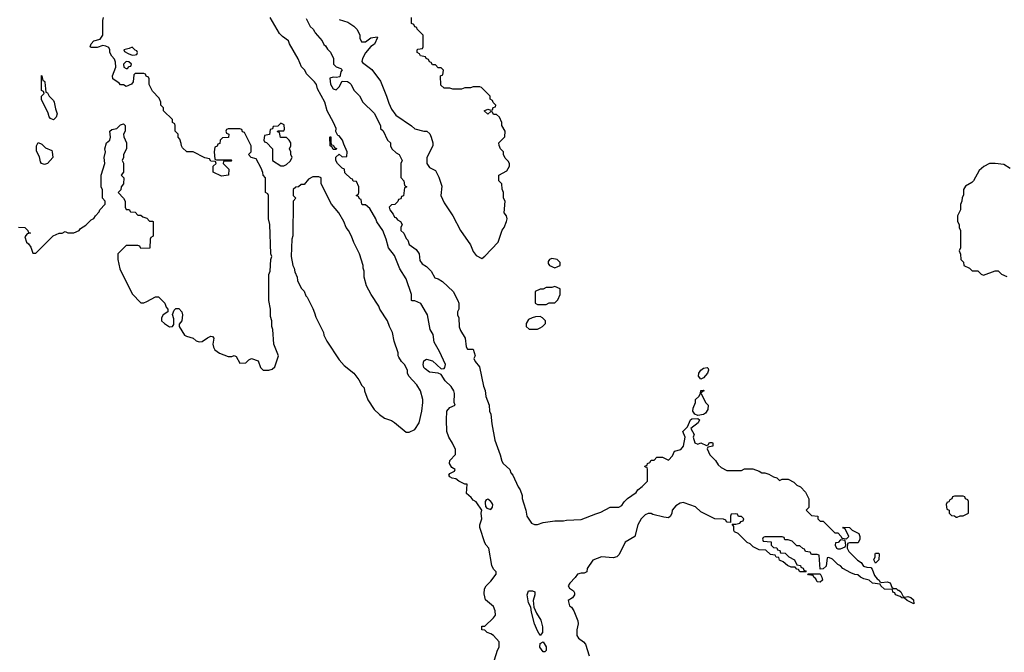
# Model space of a CAD drawing. Header units: inches. Extents: x 2735672 to 2903319, y 894031 to 1029782.
# Tile 72 of 167: x 2787979 to 2794733, y 1008975 to 1013316. Entities that reach past the tile are written whole.
import ezdxf

# ---------------------------------------------------------------- set-up
doc = ezdxf.new("R2010")
doc.units = ezdxf.units.IN
doc.header["$MEASUREMENT"] = 0
for name, color, linetype in [('C7081', 7, 'Continuous'), ('C7090', 7, 'Continuous'), ('C7091', 7, 'Continuous')]:
    doc.layers.add(name, color=color, linetype=linetype)

msp = doc.modelspace()

# ---------------------------------------------------------------- linework, layer by layer
at = {"layer": 'C7081', "color": 4}
for points, elevation in [([(2787970, 1011892), (2788014, 1011890), (2788034, 1011870), (2788038, 1011858), (2788054, 1011850), (2788030, 1011846), (2788014, 1011826), (2788024.7, 1011790), (2788038.8, 1011778.8), (2788055.3, 1011755.3), (2788070, 1011714), (2788090, 1011714), (2788208.4, 1011831.6), (2788250, 1011852), (2788270, 1011852), (2788290, 1011862), (2788310, 1011854), (2788350, 1011854), (2788386, 1011870), (2788396.4, 1011883.6), (2788433.6, 1011906.4), (2788470, 1011942), (2788488.4, 1011951.6), (2788498, 1011970), (2788523.1, 1011996.9), (2788529.1, 1012010.9), (2788566, 1012050), (2788566, 1012070), (2788548, 1012090), (2788547.3, 1012147.3), (2788538, 1012170), (2788538, 1012250), (2788562, 1012330), (2788558, 1012370), (2788568.7, 1012410), (2788564, 1012430), (2788575.3, 1012470), (2788598, 1012490), (2788602, 1012510), (2788598, 1012550), (2788610, 1012562), (2788646, 1012570), (2788670, 1012594), (2788690, 1012602), (2788702, 1012590), (2788702, 1012550), (2788692, 1012530), (2788692.7, 1012512.7), (2788712, 1012470), (2788711.3, 1012430), (2788692, 1012390), (2788692, 1012370), (2788682, 1012350), (2788691.3, 1012331.3), (2788692, 1012270), (2788674, 1012250), (2788694, 1012230), (2788691.1, 1012188.9), (2788674, 1012170), (2788672.7, 1012147.3), (2788654, 1012130), (2788691.6, 1012091.6), (2788702, 1012070), (2788702, 1012030), (2788710, 1012014), (2788730, 1012014), (2788738, 1011998), (2788770, 1011994), (2788790, 1011974), (2788810, 1011974), (2788823.6, 1011963.6), (2788850, 1011954), (2788870, 1011934), (2788890, 1011934), (2788894, 1011930), (2788894, 1011830), (2788878, 1011822), (2788874, 1011810), (2788872.7, 1011747.3), (2788810, 1011746), (2788802, 1011762), (2788790, 1011766), (2788710, 1011766), (2788652, 1011710), (2788652, 1011670), (2788665.4, 1011605.4), (2788750, 1011434), (2788810, 1011374), (2788830, 1011374), (2788850, 1011382), (2788910, 1011414), (2788930, 1011414), (2788974, 1011370), (2788983.6, 1011343.6), (2788994, 1011330), (2788994, 1011310), (2788962, 1011290), (2788952, 1011270), (2788952, 1011250), (2788972, 1011230), (2789007.5, 1011207.5), (2789026, 1011210), (2789036.4, 1011223.6), (2789036.4, 1011263.6), (2789028, 1011292), (2789038, 1011322), (2789050, 1011334), (2789070, 1011334), (2789090, 1011312), (2789096, 1011290), (2789091.3, 1011250), (2789072.7, 1011227.3), (2789072, 1011210), (2789110, 1011151.3), (2789123.5, 1011143.5), (2789170, 1011131.3), (2789190, 1011112), (2789210, 1011106), (2789230, 1011106.8), (2789266.3, 1011133.7), (2789290, 1011144.7), (2789302, 1011142), (2789311, 1011130), (2789304, 1011090), (2789307.5, 1011067.5), (2789318, 1011050), (2789350, 1011026.8), (2789410, 1011004.7), (2789434.6, 1011005.4), (2789450, 1011012), (2789463.6, 1011003.6), (2789490, 1010958), (2789530, 1010962), (2789550, 1010982), (2789570, 1010991.3), (2789614.8, 1010974.8), (2789631.3, 1010930), (2789650, 1010911.3), (2789688.4, 1010911.6), (2789710, 1010918), (2789730, 1010934), (2789754, 1011010), (2789722, 1011090), (2789715.3, 1011190), (2789708.7, 1011210), (2789708.7, 1011250), (2789700.2, 1011280.2), (2789699, 1011330), (2789689, 1011390), (2789688.4, 1011568.4), (2789698, 1011590), (2789702, 1011670), (2789708, 1011690), (2789702, 1011710), (2789695.3, 1011910), (2789686, 1011950), (2789686, 1012110), (2789682, 1012122), (2789666, 1012130), (2789666, 1012230), (2789648.4, 1012248.4), (2789647.3, 1012267.3), (2789636.4, 1012296.4), (2789602, 1012362), (2789566, 1012370), (2789548, 1012390), (2789566, 1012410), (2789566, 1012450), (2789522, 1012542), (2789507.3, 1012547.3), (2789502, 1012562), (2789490, 1012566), (2789410, 1012566), (2789398, 1012562), (2789394, 1012550), (2789398, 1012538), (2789414, 1012530), (2789411.6, 1012508.4), (2789370, 1012506), (2789354, 1012490), (2789352.7, 1012467.3), (2789338, 1012462), (2789332.7, 1012447.3), (2789318, 1012442), (2789312, 1012410), (2789318, 1012358), (2789330, 1012354), (2789430, 1012354), (2789434, 1012350), (2789430, 1012346), (2789390, 1012346), (2789378, 1012342), (2789374, 1012330), (2789414, 1012290), (2789411.6, 1012248.4), (2789363.1, 1012243.1), (2789306, 1012270), (2789306, 1012310), (2789326, 1012330), (2789322, 1012342), (2789290, 1012346), (2789282, 1012362), (2789250, 1012368), (2789170, 1012408), (2789126, 1012410), (2789096.4, 1012436.4), (2789088, 1012450), (2789087.3, 1012467.3), (2789076.4, 1012496.4), (2789066, 1012510), (2789066, 1012530), (2789046, 1012550), (2789046, 1012590), (2789042, 1012602), (2789026, 1012610), (2789026, 1012630), (2788966, 1012690), (2788966, 1012710), (2788946, 1012730), (2788946, 1012750), (2788936.4, 1012776.4), (2788890, 1012826), (2788866, 1012870), (2788866, 1012910), (2788862, 1012922), (2788847.3, 1012927.3), (2788842, 1012942), (2788830, 1012946), (2788770, 1012946), (2788762, 1012938), (2788758, 1012890), (2788746, 1012874), (2788710, 1012858), (2788690, 1012868), (2788670, 1012868), (2788660.4, 1012880.4), (2788618, 1012910), (2788615.3, 1012930), (2788638, 1012990), (2788636.4, 1013023.6), (2788630, 1013046), (2788610, 1013066), (2788598, 1013090), (2788598, 1013110), (2788590, 1013126), (2788570, 1013135.3), (2788550, 1013138), (2788510, 1013124), (2788470, 1013124), (2788462, 1013130), (2788469.1, 1013150.9), (2788488, 1013170), (2788530, 1013182), (2788548.7, 1013210), (2788548.7, 1013310), (2788554, 1013330)], 16), ([(2790000, 1012889.3), (2789990, 1012902), (2789945.2, 1012945.2), (2789934, 1012970), (2789912.9, 1012992.9), (2789890, 1013048), (2789829.1, 1013149.1), (2789822, 1013170), (2789780.7, 1013200.7), (2789762, 1013222), (2789698, 1013330)], 12), ([(2789943.6, 1013323.6), (2789972, 1013270), (2789991.1, 1013251.1), (2790000, 1013235.2)], 12), ([(2790000, 1012238), (2789990, 1012238), (2789959.6, 1012220.4), (2789930, 1012186), (2789910, 1012186), (2789891.6, 1012168.4), (2789872.7, 1012167.3), (2789854, 1012150), (2789854, 1012110), (2789872, 1012090), (2789854, 1012070), (2789851.6, 1011831.6), (2789844.7, 1011810), (2789842, 1011690), (2789852, 1011630), (2789862, 1011610), (2789865.4, 1011585.4), (2789882, 1011550), (2789885.4, 1011525.4), (2789910, 1011474), (2789930, 1011454), (2789941, 1011421), (2789950.9, 1011410.9), (2789990, 1011334), (2790000, 1011304)], 16)]:
    msp.add_lwpolyline(points, dxfattribs=dict(at, elevation=elevation))
at = {"layer": 'C7081', "color": 4, "elevation": 16}
for points in [[(2788750, 1013128), (2788730, 1013118), (2788694, 1013110), (2788698, 1013098), (2788723.6, 1013083.6), (2788750, 1013072), (2788770, 1013074), (2788782, 1013078), (2788786, 1013090), (2788782, 1013102), (2788770, 1013106)], [(2788710, 1013028), (2788692, 1013010), (2788694, 1012990), (2788710, 1012982), (2788718, 1012982), (2788730, 1012994), (2788742, 1012998), (2788746, 1013010), (2788727.3, 1013027.3)], [(2788210, 1012628), (2788190, 1012638), (2788182, 1012650), (2788175.3, 1012675.3), (2788128.4, 1012768.4), (2788128.4, 1012791.6), (2788146, 1012810), (2788142, 1012822), (2788128, 1012830), (2788128, 1012932), (2788132, 1012930), (2788138, 1012898), (2788150, 1012894), (2788152, 1012888), (2788158, 1012818), (2788170, 1012814), (2788182, 1012790), (2788210, 1012762), (2788216, 1012750), (2788223.6, 1012703.6), (2788236, 1012670), (2788230, 1012646)], [(2789770, 1012606), (2789750, 1012586), (2789718, 1012582), (2789712.7, 1012567.3), (2789698, 1012562), (2789692, 1012528), (2789658, 1012522), (2789654, 1012490), (2789658, 1012478), (2789672.7, 1012472.7), (2789714, 1012430), (2789714, 1012350), (2789770, 1012312), (2789790, 1012312), (2789810, 1012322), (2789834.6, 1012345.4), (2789848, 1012370), (2789838, 1012390), (2789838, 1012410), (2789828.7, 1012430), (2789838, 1012450), (2789838, 1012470), (2789828, 1012490), (2789810, 1012508), (2789767.3, 1012507.3), (2789762, 1012542), (2789747.3, 1012547.3), (2789750, 1012554), (2789790, 1012554), (2789796.4, 1012563.6), (2789793.6, 1012593.6)], [(2788150, 1012322), (2788129, 1012329), (2788121.2, 1012341.2), (2788114.8, 1012374.8), (2788094.6, 1012414.6), (2788095.3, 1012450), (2788106, 1012474), (2788130, 1012462), (2788156.3, 1012436.3), (2788198.5, 1012418.5), (2788202.8, 1012410), (2788206, 1012370), (2788170, 1012328.7)]]:
    msp.add_lwpolyline(points, close=True, dxfattribs=at)
at = {"layer": 'C7090', "color": 4}
for points, elevation in [([(2791236.5, 1008923.5), (2791255.3, 1008990), (2791268, 1009010), (2791267.3, 1009047.3), (2791228, 1009090), (2791210, 1009102), (2791186, 1009110), (2791170, 1009126), (2791148.7, 1009128.7), (2791150, 1009154), (2791170, 1009154), (2791230, 1009212), (2791242, 1009230), (2791240.4, 1009260.4), (2791228, 1009290), (2791174.6, 1009334.6), (2791164, 1009376), (2791168, 1009410), (2791178, 1009430), (2791210, 1009462), (2791248, 1009510), (2791247.3, 1009527.3), (2791230, 1009546), (2791218, 1009570), (2791198, 1009690), (2791178, 1009710), (2791170, 1009726), (2791135.3, 1009830), (2791135.3, 1009850), (2791149, 1009890), (2791144, 1009930), (2791148, 1009950), (2791115.2, 1010000)], 12), ([(2791171.7, 1010000), (2791174.4, 1009974.4), (2791184, 1009964), (2791210, 1009954.8), (2791220.9, 1009970), (2791225.1, 1009990), (2791218.3, 1010000)], 12), ([(2791434.7, 1010000), (2791451.1, 1009951.1), (2791458, 1009910), (2791490, 1009862), (2791510, 1009851.3), (2791530, 1009851.3), (2791570, 1009864.7), (2791650, 1009876), (2791710, 1009876), (2791730, 1009881), (2791830, 1009886), (2791930, 1009926), (2791964.7, 1009935.3), (2792028.9, 1009971.1), (2792088.4, 1009971.6), (2792110, 1009982), (2792121.6, 1010000)], 12), ([(2792520, 1010000), (2792510, 1009998), (2792479.6, 1009980.4), (2792454, 1009950), (2792452, 1009930), (2792442, 1009910), (2792430, 1009898), (2792398, 1009902), (2792321.2, 1009921.2), (2792310, 1009928), (2792290, 1009928), (2792270, 1009918), (2792242, 1009890), (2792218, 1009850), (2792198, 1009770), (2792132, 1009730), (2792090, 1009646), (2792074, 1009630), (2792050, 1009622), (2791970, 1009628.7), (2791910, 1009608), (2791872, 1009550), (2791870, 1009526), (2791850, 1009518), (2791830, 1009518), (2791804.7, 1009510), (2791790, 1009488), (2791752, 1009450), (2791742, 1009430), (2791750, 1009414), (2791776.9, 1009396.9), (2791783.6, 1009383.6), (2791784.7, 1009370), (2791771.3, 1009348.7), (2791742, 1009330), (2791750, 1009294), (2791764.7, 1009284.7), (2791779.8, 1009259.8), (2791806.8, 1009190), (2791810.7, 1009169.3), (2791801, 1009130), (2791801, 1009090), (2791810.9, 1009070.9), (2791847.1, 1009047.1), (2791861, 1009030), (2791886, 1008950)], 12), ([(2793391.8, 1010000), (2793392, 1009968), (2793374, 1009950), (2793410, 1009914), (2793454, 1009910), (2793454, 1009890), (2793470, 1009874), (2793490, 1009874), (2793570, 1009794), (2793590, 1009794), (2793614, 1009770), (2793618, 1009758), (2793650, 1009754), (2793666, 1009770), (2793642, 1009822), (2793630, 1009826), (2793626, 1009834), (2793670.7, 1009830.7), (2793690, 1009812), (2793734, 1009790), (2793742, 1009770), (2793742, 1009750), (2793730, 1009726), (2793670, 1009726), (2793658, 1009722), (2793654, 1009690), (2793665.4, 1009665.4), (2793726, 1009606), (2793751.1, 1009591.1), (2793766, 1009566), (2793790, 1009558), (2793816.9, 1009556.9), (2793825.4, 1009545.4), (2793842, 1009502), (2793859.6, 1009479.6), (2793874, 1009470), (2793878, 1009458), (2793890, 1009454), (2793930, 1009458), (2793950, 1009452), (2793962, 1009422), (2793972.7, 1009412.7), (2793990, 1009412), (2794002, 1009402), (2794010, 1009402), (2794022, 1009390), (2794038, 1009358), (2794050, 1009354), (2794070, 1009358), (2794091, 1009351), (2794110, 1009334), (2794111.6, 1009308.4), (2794066, 1009330), (2794047.3, 1009347.3), (2794030, 1009348), (2794018, 1009358), (2793986, 1009370), (2793982, 1009382), (2793968.4, 1009388.4), (2793966, 1009406), (2793910, 1009408), (2793886, 1009430), (2793882, 1009442), (2793828.4, 1009448.4), (2793806, 1009470), (2793770, 1009478), (2793746, 1009490), (2793727.3, 1009507.3), (2793708.4, 1009508.4), (2793680.4, 1009520.4), (2793626, 1009550), (2793608.4, 1009568.4), (2793590, 1009578), (2793554.6, 1009614.6), (2793530, 1009626), (2793518, 1009622), (2793510, 1009566), (2793490, 1009548), (2793470, 1009546), (2793462, 1009642), (2793450, 1009646), (2793410, 1009646), (2793402, 1009662), (2793370, 1009666), (2793362, 1009682), (2793350, 1009686), (2793330, 1009706), (2793310, 1009706), (2793276.4, 1009736.4), (2793250, 1009746), (2793227.3, 1009747.3), (2793222, 1009762), (2793210, 1009766), (2793090, 1009766), (2793078, 1009762), (2793074, 1009750), (2793078, 1009738), (2793132.7, 1009732.7), (2793134, 1009710), (2793150, 1009694), (2793172.7, 1009692.7), (2793178, 1009678), (2793192.7, 1009672.7), (2793198, 1009658), (2793230, 1009654), (2793254, 1009630), (2793294, 1009610), (2793310, 1009574), (2793334, 1009570), (2793338, 1009558), (2793352.7, 1009552.7), (2793358, 1009538), (2793370, 1009534), (2793374, 1009526), (2793330, 1009528), (2793322, 1009542), (2793310, 1009546), (2793298, 1009558), (2793270, 1009558), (2793246, 1009570), (2793216.4, 1009596.4), (2793190, 1009606), (2793186, 1009626), (2793168.4, 1009628.4), (2793162, 1009642), (2793130, 1009646), (2793096.4, 1009676.4), (2793050, 1009678), (2793010, 1009698), (2792990, 1009718), (2792968.9, 1009728.9), (2792906, 1009790), (2792882, 1009802), (2792878, 1009810), (2792878, 1009838), (2792866, 1009854), (2792890, 1009854), (2792918, 1009862), (2792927.3, 1009872.7), (2792942, 1009878), (2792946, 1009890), (2792930, 1009906), (2792910, 1009906), (2792902, 1009922), (2792890, 1009926), (2792858, 1009922), (2792854, 1009910), (2792854, 1009866), (2792832.7, 1009867.3), (2792826, 1009870), (2792822, 1009882), (2792807.3, 1009887.3), (2792746, 1009890), (2792650, 1009938), (2792614, 1009974), (2792536, 1010000)], 12), ([(2794337.3, 1010000), (2794334, 1009990), (2794338, 1009958), (2794354, 1009950), (2794354, 1009930), (2794370, 1009914), (2794390, 1009912), (2794402, 1009902), (2794410, 1009902), (2794428.9, 1009911.1), (2794450, 1009912), (2794486, 1009930), (2794486, 1010000)], 16)]:
    msp.add_lwpolyline(points, dxfattribs=dict(at, elevation=elevation))
for points, elevation in [([(2793610, 1009746), (2793592, 1009728), (2793574, 1009726), (2793572, 1009710), (2793582, 1009690), (2793590, 1009684.7), (2793610, 1009684.7), (2793642, 1009698), (2793646, 1009710), (2793642, 1009742)], 12), ([(2793850, 1009586), (2793838, 1009610), (2793846, 1009630), (2793846, 1009650), (2793850, 1009654), (2793870, 1009654), (2793874, 1009650), (2793872, 1009610)], 12), ([(2793470, 1009455.3), (2793450, 1009458), (2793439, 1009479), (2793426, 1009490), (2793422, 1009502), (2793390, 1009506), (2793386, 1009514), (2793470, 1009514), (2793482, 1009490), (2793484.7, 1009470)], 12), ([(2791550, 1009089), (2791530, 1009122), (2791510, 1009169.2), (2791489.7, 1009250), (2791485.4, 1009285.4), (2791470, 1009315.3), (2791460.4, 1009370), (2791470, 1009397.1), (2791496.5, 1009396.5), (2791511.8, 1009390), (2791513.4, 1009370), (2791500.4, 1009330), (2791505.4, 1009285.4), (2791523.1, 1009243.1), (2791554.1, 1009194.1), (2791564.4, 1009150), (2791564, 1009110)], 8), ([(2791570, 1008977.2), (2791546.3, 1009010), (2791550, 1009036), (2791570, 1009047.3), (2791590, 1009011.3), (2791590, 1008986), (2791582, 1008978)], 8)]:
    msp.add_lwpolyline(points, close=True, dxfattribs=dict(at, elevation=elevation))
at = {"layer": 'C7091', "color": 4}
for points, elevation in [([(2790170, 1013318), (2790230, 1013298), (2790270, 1013272), (2790290.9, 1013250.9), (2790305.4, 1013225.4), (2790311.3, 1013210), (2790311.3, 1013190), (2790324, 1013164), (2790350, 1013162.8), (2790387.9, 1013192.1), (2790430, 1013198), (2790433.7, 1013193.7), (2790411.7, 1013148.3), (2790387, 1013133), (2790350, 1013088.7), (2790331, 1013050), (2790326.8, 1013030), (2790330, 1013022), (2790394.4, 1012974.4), (2790453.7, 1012893.7), (2790496, 1012790), (2790510, 1012742), (2790530, 1012702), (2790559.8, 1012659.8), (2790667.1, 1012587.1), (2790690, 1012566), (2790750, 1012552), (2790771.6, 1012551.6), (2790791.6, 1012531.6), (2790802, 1012510), (2790812, 1012470), (2790812, 1012450), (2790772, 1012370), (2790772, 1012330), (2790790, 1012302), (2790830, 1012282), (2790854.4, 1012234.4), (2790874.4, 1012174.4), (2790867.7, 1012110), (2790890, 1012058), (2790951, 1011970), (2791002.8, 1011870), (2791070.8, 1011770), (2791090, 1011724.7), (2791110, 1011698), (2791150, 1011678), (2791170, 1011692), (2791262, 1011790), (2791289.3, 1011870.7), (2791302, 1011890), (2791318, 1011930), (2791322, 1011950), (2791318, 1011970), (2791302, 1011990), (2791308, 1012070), (2791298, 1012090), (2791298, 1012130), (2791287.3, 1012152.7), (2791286, 1012190), (2791266, 1012210), (2791266, 1012250), (2791320.4, 1012279.6), (2791338, 1012310), (2791338, 1012330), (2791330, 1012346), (2791310, 1012366), (2791298, 1012390), (2791298, 1012410), (2791278, 1012430), (2791267.3, 1012452.7), (2791266, 1012470), (2791307.3, 1012512.7), (2791308, 1012550), (2791286, 1012590), (2791286, 1012610), (2791270, 1012646), (2791250, 1012666), (2791230, 1012666), (2791222, 1012682), (2791210, 1012686), (2791190, 1012668), (2791166, 1012690), (2791190, 1012702), (2791210, 1012694), (2791222, 1012698), (2791227.3, 1012712.7), (2791242, 1012718), (2791246, 1012730), (2791227.3, 1012747.3), (2791222, 1012762), (2791206, 1012770), (2791206, 1012790), (2791146, 1012850), (2791134.6, 1012854.6), (2791090, 1012855.3), (2791070, 1012848), (2791032.7, 1012847.3), (2791010, 1012838), (2790950, 1012838), (2790930, 1012846), (2790890, 1012846), (2790867.3, 1012867.3), (2790866, 1012930), (2790882, 1012938), (2790886, 1012970), (2790870, 1012986), (2790850, 1012986), (2790830, 1013006), (2790810, 1013006), (2790802, 1013022), (2790790, 1013026), (2790782, 1013042), (2790766, 1013050), (2790762, 1013062), (2790728.4, 1013068.4), (2790722, 1013082), (2790706, 1013090), (2790706, 1013110), (2790710, 1013114), (2790742, 1013118), (2790746, 1013130), (2790746, 1013210), (2790706, 1013250), (2790702, 1013262), (2790690, 1013266), (2790682, 1013282), (2790666, 1013290), (2790666, 1013330)], 16), ([(2790000, 1013235.2), (2790005.4, 1013225.4), (2790054, 1013170), (2790065.4, 1013145.4), (2790076.9, 1013136.9), (2790090, 1013114), (2790110, 1013094), (2790132, 1013050), (2790132, 1013010), (2790150, 1012992), (2790182, 1012982), (2790192, 1012972), (2790182.8, 1012957.2), (2790176, 1012924), (2790150, 1012919), (2790130, 1012922), (2790106.4, 1012913.6), (2790110, 1012874), (2790130, 1012842), (2790150, 1012834), (2790170, 1012854), (2790190, 1012894), (2790227.3, 1012892.7), (2790242, 1012882), (2790251.6, 1012871.6), (2790271.6, 1012831.6), (2790310, 1012794), (2790332, 1012750), (2790410, 1012674), (2790454, 1012590), (2790454, 1012570), (2790472.7, 1012552.7), (2790502, 1012490), (2790522, 1012470), (2790522, 1012450), (2790532, 1012430), (2790562, 1012402), (2790582, 1012390), (2790602, 1012350), (2790594, 1012330), (2790592.7, 1012232.7), (2790614, 1012210), (2790618, 1012178), (2790634, 1012170), (2790618, 1012162), (2790612.7, 1012107.3), (2790598, 1012102), (2790592.7, 1012087.3), (2790578, 1012082), (2790572.7, 1012067.3), (2790552.7, 1012047.3), (2790530, 1012046), (2790514, 1012030), (2790518, 1012010), (2790541, 1011981), (2790550, 1011961), (2790558, 1011958), (2790570, 1011942), (2790592, 1011930), (2790602, 1011910), (2790594, 1011890), (2790594, 1011870), (2790614, 1011850), (2790630, 1011814), (2790642, 1011802), (2790650, 1011774), (2790698, 1011738), (2790718, 1011710), (2790723.6, 1011663.6), (2790739.6, 1011639.6), (2790770, 1011622), (2790802, 1011590), (2790825.4, 1011545.4), (2790850, 1011538), (2790879.8, 1011519.8), (2790952, 1011450), (2790984.7, 1011390), (2790992, 1011370), (2790992, 1011330), (2790982, 1011310), (2790982, 1011290), (2790992, 1011270), (2790992.7, 1011207.3), (2791002, 1011182), (2791034, 1011130), (2791042, 1011070), (2791050, 1011054), (2791090, 1011054), (2791102, 1011010), (2791094, 1010990), (2791102, 1010970), (2791132.7, 1010932.7), (2791160.7, 1010800.7), (2791170.9, 1010770.9), (2791176, 1010730), (2791198.8, 1010670), (2791201, 1010630), (2791211, 1010610), (2791216.9, 1010543.1), (2791237.3, 1010430), (2791274.8, 1010330), (2791286.4, 1010286.4), (2791296, 1010270), (2791341, 1010230), (2791346.8, 1010206.8), (2791362, 1010190), (2791398, 1010110), (2791411.3, 1010090), (2791424.7, 1010050), (2791424.7, 1010030), (2791434.7, 1010000)], 12), ([(2791115.2, 1010000), (2791110, 1010008), (2791090, 1010018), (2791076.5, 1010036.5), (2791044.7, 1010064.7), (2791048, 1010128), (2791032, 1010128), (2790990, 1010149), (2790970, 1010165.2), (2790946, 1010170), (2790930, 1010178), (2790922, 1010190), (2790930, 1010202), (2790962, 1010218), (2790966, 1010230), (2790943.1, 1010243.1), (2790928, 1010270), (2790930, 1010292), (2790967.3, 1010332.7), (2790967.3, 1010367.3), (2790948.7, 1010410), (2790922, 1010450), (2790908.7, 1010490), (2790906, 1010570), (2790908.7, 1010630), (2790930, 1010654), (2790966, 1010670), (2790958, 1010690), (2790960.5, 1010750), (2790956.3, 1010770), (2790937.7, 1010797.7), (2790897.8, 1010837.8), (2790870, 1010882), (2790850, 1010889.6), (2790790, 1010897), (2790760.1, 1010920.1), (2790752, 1010930), (2790746.6, 1010950), (2790750, 1010974), (2790770, 1010986), (2790810, 1010975.3), (2790870, 1010920.5), (2790890, 1010923), (2790895.6, 1010930), (2790899.1, 1010950), (2790859.1, 1011039.1), (2790822, 1011102), (2790815.1, 1011155.1), (2790795.1, 1011190), (2790776, 1011290), (2790770, 1011302), (2790730, 1011368), (2790690, 1011386), (2790670, 1011386), (2790666, 1011390), (2790666, 1011430), (2790630, 1011538), (2790585.6, 1011605.6), (2790550, 1011698), (2790508.7, 1011750), (2790493.2, 1011810), (2790468.7, 1011870), (2790429.1, 1011929.1), (2790422, 1011950), (2790380.4, 1012020.4), (2790350, 1012046), (2790330, 1012046), (2790326, 1012050), (2790322, 1012082), (2790310, 1012086), (2790302, 1012102), (2790288, 1012110), (2790302, 1012118), (2790306, 1012130), (2790306, 1012170), (2790290, 1012206), (2790267.3, 1012207.3), (2790262, 1012222), (2790250, 1012226), (2790210, 1012266), (2790206, 1012290), (2790190, 1012298), (2790158, 1012330), (2790148, 1012350), (2790148.4, 1012371.6), (2790170, 1012394), (2790190, 1012374), (2790222, 1012378), (2790226, 1012410), (2790201.2, 1012461.2), (2790192.7, 1012490), (2790170, 1012518), (2790162, 1012522), (2790148, 1012548), (2790148.7, 1012570), (2790132.3, 1012610), (2790088, 1012690), (2790072, 1012750), (2790022, 1012842), (2790015.1, 1012870), (2790000, 1012889.3)], 12), ([(2794773.6, 1012293.6), (2794730, 1012321.2), (2794670, 1012328.7), (2794630, 1012328), (2794591.1, 1012308.9), (2794559.6, 1012280.4), (2794522, 1012210), (2794510, 1012198), (2794465.4, 1012174.6), (2794452, 1012150), (2794451.6, 1012111.6), (2794443.6, 1012096.4), (2794442, 1012070), (2794432.7, 1012047.3), (2794432, 1012010), (2794412, 1011970), (2794412, 1011930), (2794422, 1011910), (2794422, 1011890), (2794432, 1011870), (2794432, 1011750), (2794422, 1011730), (2794432.7, 1011707.3), (2794434, 1011670), (2794451.6, 1011651.6), (2794454, 1011630), (2794494, 1011610), (2794512.7, 1011592.7), (2794551.6, 1011591.6), (2794574, 1011570), (2794590, 1011562), (2794670, 1011592), (2794690, 1011592), (2794714, 1011570), (2794750, 1011554)], 16), ([(2790000, 1011304), (2790010, 1011274), (2790062, 1011170), (2790064.7, 1011150), (2790084.7, 1011110), (2790170, 1010982), (2790203.5, 1010943.5), (2790270.7, 1010890.7), (2790305.4, 1010845.4), (2790326.4, 1010806.4), (2790342, 1010790), (2790344.7, 1010770), (2790366.4, 1010706.4), (2790410, 1010642), (2790447.1, 1010607.1), (2790482, 1010582), (2790530, 1010564.7), (2790550, 1010551.3), (2790630, 1010484.7), (2790650, 1010486), (2790690, 1010504.7), (2790719, 1010550), (2790737.2, 1010630), (2790744, 1010690), (2790744, 1010710), (2790729.1, 1010769.1), (2790702, 1010810), (2790648, 1010870), (2790638, 1010890), (2790638, 1010910), (2790618, 1010950), (2790598, 1010970), (2790580.2, 1011000.2), (2790575.3, 1011010), (2790575.3, 1011030), (2790548, 1011110), (2790535.3, 1011170), (2790515.3, 1011210), (2790502, 1011250), (2790448.7, 1011330), (2790442, 1011350), (2790388.7, 1011430), (2790358, 1011490), (2790342, 1011550), (2790342, 1011590), (2790335.3, 1011610), (2790335.3, 1011630), (2790308.7, 1011710), (2790270, 1011786), (2790255.3, 1011830), (2790235.3, 1011870), (2790218, 1011890), (2790202, 1011930), (2790168, 1011990), (2790118, 1012050), (2790046, 1012190), (2790046, 1012230), (2790030, 1012238), (2790000, 1012238)], 16), ([(2792121.6, 1010000), (2792128, 1010010), (2792148, 1010030), (2792208.4, 1010071.6), (2792218, 1010090), (2792248.4, 1010111.6), (2792286, 1010150), (2792286, 1010230), (2792282, 1010242), (2792270, 1010246), (2792267.3, 1010252.7), (2792282, 1010258), (2792286, 1010270), (2792302, 1010278), (2792310, 1010294), (2792330, 1010294), (2792350, 1010314), (2792387.3, 1010312.7), (2792430, 1010294), (2792456.4, 1010323.6), (2792470, 1010354), (2792512.9, 1010367.1), (2792533.2, 1010390), (2792544, 1010450), (2792528, 1010490), (2792559, 1010521), (2792579, 1010570), (2792590, 1010577.3), (2792630, 1010578), (2792642, 1010570), (2792632, 1010550), (2792582, 1010510), (2792606, 1010470), (2792598.8, 1010450), (2792610, 1010412), (2792630, 1010402), (2792651.1, 1010411.1), (2792690, 1010394), (2792702, 1010398), (2792710, 1010414), (2792730, 1010414), (2792734, 1010410), (2792734, 1010390), (2792698, 1010382), (2792694, 1010370), (2792712, 1010330), (2792750.8, 1010290.8), (2792770, 1010262), (2792790, 1010242), (2792830, 1010222), (2792930, 1010222), (2792950, 1010234), (2793007.3, 1010232.7), (2793050, 1010218), (2793070, 1010206), (2793090, 1010206), (2793118, 1010198), (2793150, 1010178), (2793171.6, 1010171.6), (2793190, 1010154), (2793210, 1010162), (2793250, 1010162), (2793290, 1010142), (2793310, 1010122), (2793334, 1010110), (2793370, 1010074), (2793391.6, 1010028.4), (2793391.8, 1010000)], 12), ([(2791218.3, 1010000), (2791211.5, 1010010), (2791190, 1010025.2), (2791178, 1010022), (2791170.8, 1010009.2), (2791171.7, 1010000)], 12), ([(2792536, 1010000), (2792530, 1010002), (2792520, 1010000)], 12), ([(2794486, 1010000), (2794486, 1010010), (2794482, 1010022), (2794467.3, 1010027.3), (2794462, 1010042), (2794450, 1010046), (2794390, 1010046), (2794378, 1010042), (2794372.7, 1010027.3), (2794358, 1010022), (2794352.7, 1010007.3), (2794338, 1010002), (2794337.3, 1010000)], 16)]:
    msp.add_lwpolyline(points, dxfattribs=dict(at, elevation=elevation))
for points, elevation in [([(2790130, 1012426), (2790122, 1012442), (2790108, 1012450), (2790106, 1012510), (2790110, 1012514), (2790114, 1012510), (2790114, 1012470), (2790118, 1012458), (2790130, 1012454), (2790138, 1012438), (2790152, 1012432), (2790150, 1012426)], 12), ([(2791630, 1011678), (2791614, 1011670), (2791603.6, 1011656.4), (2791603.6, 1011643.6), (2791614, 1011630), (2791650, 1011612), (2791670, 1011622), (2791686, 1011630), (2791686, 1011650), (2791666, 1011670)], 16), ([(2791650, 1011486), (2791630, 1011478), (2791590, 1011478), (2791570, 1011466), (2791550, 1011466), (2791514, 1011450), (2791514, 1011370), (2791530, 1011362), (2791590, 1011362), (2791610, 1011374), (2791650, 1011374), (2791670, 1011394), (2791686, 1011430), (2791686, 1011470)], 16), ([(2791550, 1011278), (2791516.4, 1011276.4), (2791494, 1011270), (2791470, 1011258), (2791452, 1011230), (2791454, 1011210), (2791472.7, 1011192.7), (2791530, 1011192), (2791550, 1011202), (2791566, 1011210), (2791586, 1011230), (2791586, 1011250), (2791566, 1011270)], 16), ([(2792650, 1010849), (2792635.1, 1010870), (2792638, 1010890), (2792650, 1010910.8), (2792670, 1010924.7), (2792694, 1010930), (2792702, 1010922), (2792704.7, 1010910), (2792697.3, 1010890), (2792670, 1010859)], 12), ([(2792630, 1010599), (2792609.2, 1010609.2), (2792597.2, 1010630), (2792599.3, 1010650), (2792614, 1010690), (2792614, 1010710), (2792638, 1010730), (2792648, 1010750), (2792650, 1010772), (2792670, 1010774), (2792674, 1010770), (2792658, 1010762), (2792654, 1010750), (2792682, 1010690), (2792702, 1010670), (2792699.6, 1010640.4), (2792683.6, 1010616.4), (2792670, 1010606)], 12)]:
    msp.add_lwpolyline(points, close=True, dxfattribs=dict(at, elevation=elevation))

doc.saveas('drawing.dxf')
